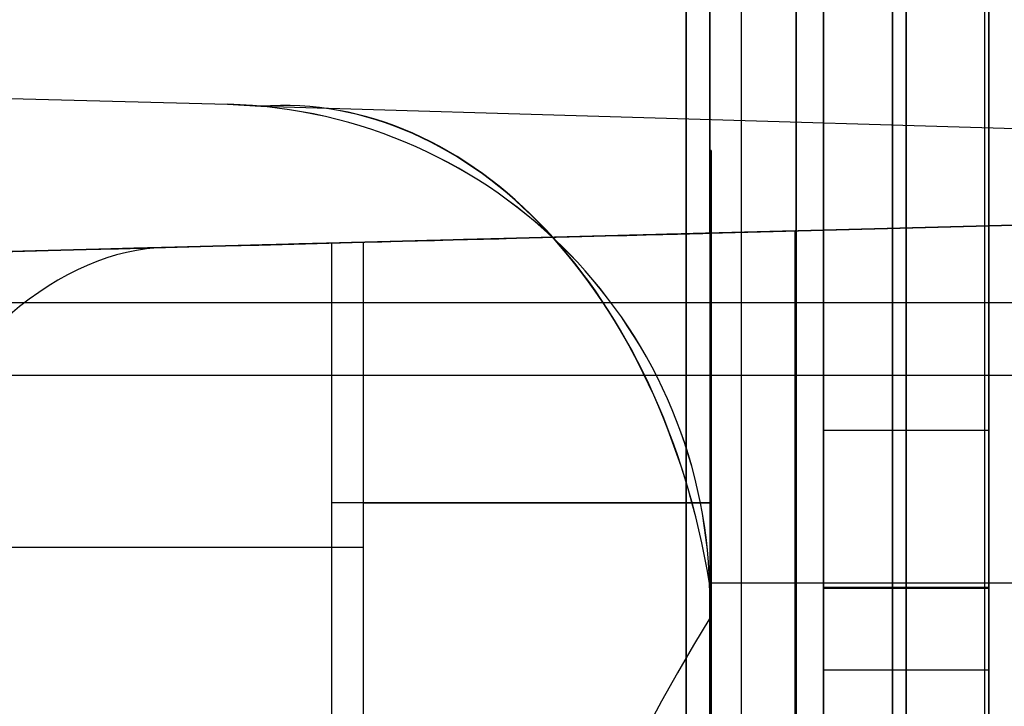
# Model space of a CAD drawing. Extents: x -8 to 8, y 0 to 107.
# Tile 172 of 256: x 4.57 to 6.36, y 19.68 to 20.92. Entities that reach past the tile are written whole.
import ezdxf

# ---------------------------------------------------------------- set-up
doc = ezdxf.new("R2010")
doc.units = 0
doc.layers.add('COUPLER_CASE', color=7, linetype='CONTINUOUS')
doc.layers.add('COUPLER_PCB', color=7, linetype='CONTINUOUS')

msp = doc.modelspace()

# ---------------------------------------------------------------- linework, layer by layer
at = {"layer": 'COUPLER_CASE', "color": 9}
for p, q in [((5.8272, 39.6016, 52.5905), (5.8272, 20.5351, 52.5905)), ((5.8272, 20.5351, 97.0905), (5.8272, 39.6016, 97.0905)), ((6.3272, 16.1953, 140.4641), (6.3272, 24.3581, 140.4641)), ((5.8272, 24.345, 140.451), (5.8272, 16.1822, 140.451)), ((6.3272, 20.5481, 10.5446), (6.3272, 23.6583, 10.5446)), ((5.8272, 20.5351, 10.5577), (5.8272, 23.6452, 10.5577)), ((-0.0178, 20.8994, 145.7131), (4.9507, 20.7693, 145.583)), ((0.5734, 20.8839, 144.3976), (4.9507, 20.7693, 144.3976)), ((0.9822, 20.8732, 143.186), (4.9507, 20.7693, 143.0821)), ((4.9507, 20.7693, 145.583), (5.011, 20.7657, 145.5814)), ((4.9507, 20.7693, 143.0821), (4.9507, 20.7693, 145.583)), ((5.011, 20.7657, 145.5814), (7.5481, 20.6913, 145.515)), ((5.8294, 20.6851, 29.1682), (5.8272, 20.685, 29.1682)), ((5.8272, 20.685, 10.675), (5.8272, 20.5351, 10.675)), ((5.8272, 20.685, 47.6614), (5.8272, 20.685, 10.675)), ((5.8272, 20.5351, 47.6614), (5.8272, 20.685, 47.6614)), ((5.8283, 20.685, 47.6419), (5.8283, 20.685, 10.6945)), ((5.8294, 20.6851, 10.7416), (5.8294, 19.406, 10.7416)), ((5.8294, 19.406, 47.5948), (5.8294, 20.6851, 47.5948)), ((5.8294, 20.6851, 10.7416), (5.8294, 20.6851, 47.5948)), ((5.8294, 19.406, 29.1682), (5.8294, 20.6851, 29.1682)), ((6.9272, 20.5639, 74.9959), (0.9822, 20.4082, 74.9959)), ((6.8272, 20.5612, 8.3635), (0.9822, 20.4082, 8.2104)), ((6.8272, 20.5612, 9.4427), (3.926, 20.4853, 9.4427)), ((6.9272, 20.5639, 97.0617), (5.8272, 20.5351, 97.0905)), ((5.8272, 20.5351, 52.5905), (6.9272, 20.5639, 52.6193)), ((6.8272, 20.5612, 10.5315), (5.8272, 20.5351, 10.5577)), ((0.9822, 20.4082, 70.5414), (5.9822, 20.5391, 70.4105)), ((5.9822, 20.5391, 79.4105), (0.9822, 20.4082, 79.2795)), ((0.9822, 20.4082, 96.0414), (5.9822, 20.5391, 95.9105)), ((5.9822, 20.5391, 53.9105), (0.9822, 20.4082, 53.7795)), ((5.8272, 20.5351, 10.675), (5.8272, 20.5351, 10.5577)), ((5.8272, 20.5351, 52.5905), (5.8272, 20.5351, 47.6614)), ((5.8272, 20.5351, 102.3304), (5.8272, 20.5351, 97.0905)), ((5.9822, 20.5391, 70.4105), (5.9822, 20.5391, 53.9105)), ((5.9822, 20.5391, 95.9105), (5.9822, 20.5391, 79.4105)), ((5.9822, 17.5381, 79.4105), (5.9822, 20.5391, 79.4105)), ((5.9822, 20.5391, 95.9105), (5.9822, 17.5381, 95.9105)), ((5.9822, 17.5381, 53.9105), (5.9822, 20.5391, 53.9105)), ((5.9822, 20.5391, 70.4105), (5.9822, 17.5381, 70.4105)), ((5.9822, 17.5381, 87.6605), (5.9822, 20.5391, 87.6605)), ((5.9822, 17.5381, 62.1605), (5.9822, 20.5391, 62.1605)), ((5.14, 19.412, 9.7911), (5.14, 20.5171, 9.7911)), ((5.1978, 19.4115, 48.5244), (5.1978, 20.5186, 48.5244)), ((7.5481, 20.4085, 5.8815), (-0.0178, 20.4085, 5.6834)), ((6.8272, 20.2767, 140.4772), (5.8272, 20.2767, 140.451)), ((5.8294, 20.0455, 47.5948), (5.8294, 20.0455, 10.7416)), ((8.3142, 19.8994, 144.8589), (5.8267, 19.8994, 144.7938)), ((5.8272, 19.8696, 144.7938), (5.8272, 19.0803, 144.7938)), ((5.8272, 19.8696, 143.0592), (5.8272, 19.8696, 144.7938)), ((5.8272, 19.0803, 143.0592), (5.8272, 19.8696, 143.0592)), ((5.8272, 19.8696, 143.9265), (5.8272, 19.0803, 143.9265))]:
    msp.add_line(p, q, dxfattribs=at)
at = {"layer": 'COUPLER_CASE', "color": 9, "extrusion": (0.703964, 0.017242, 0.710027)}
msp.add_arc((19.5368, 98.5579, 107.2523), 1.1006, 281.2072, 2.0259, dxfattribs=at)
at = {"layer": 'COUPLER_CASE', "color": 9, "extrusion": (0.703934, 0.017186, 0.710057)}
msp.add_arc((19.5347, 98.5564, 107.2555), 1.1031, 281.3229, 1.9166, dxfattribs=at)
at = {"layer": 'COUPLER_CASE', "color": 9, "extrusion": (0.026177, -7.84067e-14, 0.999657)}
msp.add_arc((19.8694, -1.1802, 143.1627), 0.9001, 270.0095, 358.5102, dxfattribs=at)
at = {"layer": 'COUPLER_CASE', "color": 9}
msp.add_arc((4.9272, 19.8696, 144.3211), 0.9, 0, 88.5, dxfattribs=at)
at = {"layer": 'COUPLER_CASE', "color": 9, "extrusion": (-0.026177, 0.999657, -1.43556e-12)}
msp.add_arc((-5.3692, 10.7416, 20.5254), 0.9997, 180, 183.8218, dxfattribs=at)
at = {"layer": 'COUPLER_CASE', "color": 9, "extrusion": (-0.026177, 0.999657, 7.17886e-14)}
msp.add_arc((-5.3692, 47.5948, 20.5254), 0.9997, 176.1782, 180, dxfattribs=at)
at = {"layer": 'COUPLER_CASE', "color": 9, "extrusion": (1, -2.04191e-07, -1.46266e-07)}
msp.add_arc((11.4369, 102.4033, 5.8272), 9.0984, 359.54081, 71.52205, dxfattribs=at)
at = {"layer": 'COUPLER_CASE', "color": 9, "extrusion": (1, 2.12391e-10, -2.97415e-10)}
msp.add_arc((11.4362, 102.4028, 5.8272), 9.0991, 359.54402, 71.51884, dxfattribs=at)
at = {"layer": 'COUPLER_CASE', "color": 9, "extrusion": (-0.026177, 0.999657, 2.84672e-13)}
msp.add_arc((-0.1244, 127.3443, 20.3755), 25.78, 255.99651, 266.90565, dxfattribs=at)
at = {"layer": 'COUPLER_CASE', "color": 9, "extrusion": (-0.026177, 0.999657, -1.12062e-14)}
msp.add_arc((-5.3649, 10.7418, 20.3755), 1.0001, 183.8273, 251.9191, dxfattribs=at)
at = {"layer": 'COUPLER_CASE', "color": 9, "extrusion": (-0.026177, 0.999657, 4.67423e-14)}
msp.add_arc((-5.3649, 47.5946, 20.3755), 1, 111.6074, 176.1733, dxfattribs=at)
at = {"layer": 'COUPLER_CASE', "color": 9, "extrusion": (-0.026177, 0.999657, 8.92351e-14)}
msp.add_arc((-0.3308, 34.8885, 20.3755), 14.6671, 94.6353, 111.61298, dxfattribs=at)
at = {"layer": 'COUPLER_CASE', "color": 9, "extrusion": (-0.026177, 0.999657, -2.15722e-13)}
msp.add_arc((-0.2745, 26.3272, 20.3755), 17.3957, 251.91276, 265.90726, dxfattribs=at)
at = {"layer": 'COUPLER_CASE', "color": 9, "extrusion": (0.978705, 0.025628, 0.203668)}
msp.add_arc((11.6255, 98.8698, 26.0577), 8.75, 0.00005, 72.65326, dxfattribs=at)
at = {"layer": 'COUPLER_CASE', "color": 9, "extrusion": (0, 1, 0)}
for centre, radius, start, end in [((-4.8294, 10.7416, 20.0455), 1, 180, 251.9068), ((-4.8294, 47.5948, 20.0455), 1, 111.6199, 180), ((0.2028, 34.8977, 19.965), 14.6579, 94.63705, 111.61992), ((0.259, 26.316, 19.9645), 17.3845, 251.90683, 265.90576)]:
    msp.add_arc(centre, radius, start, end, dxfattribs=at)
at = {"layer": 'COUPLER_CASE', "color": 9, "extrusion": (-0.026177, -1.6924e-12, 0.999657)}
msp.add_arc((-19.8696, 8.7157, 144.5916), 0.8997, 90, 91.898, dxfattribs=at)
at = {"layer": 'COUPLER_CASE', "color": 9, "extrusion": (0.960193, 0.025144, 0.278204)}
msp.add_arc((11.6255, 96.5023, 35.5486), 8.75, 23.05977, 72.85473, dxfattribs=at)
at = {"layer": 'COUPLER_PCB', "color": 254}
for p, q in [((5.784, 37.8017, 79.9105), (5.784, 18.2517, 79.9105)), ((5.784, 18.2517, 95.4105), (5.784, 37.8017, 95.4105)), ((5.784, 37.8017, 54.4105), (5.784, 18.2517, 54.4105)), ((5.784, 18.2517, 69.9105), (5.784, 37.8017, 69.9105)), ((5.884, 37.8017, 95.3105), (5.884, 18.2517, 95.3105)), ((5.884, 37.8017, 80.0105), (5.884, 18.2517, 80.0105)), ((5.884, 37.8017, 69.8105), (5.884, 18.2517, 69.8105)), ((5.884, 37.8017, 54.5105), (5.884, 18.2517, 54.5105)), ((5.984, 18.2517, 80.1105), (5.984, 37.8017, 80.1105)), ((5.984, 37.8017, 95.2105), (5.984, 18.2517, 95.2105)), ((5.984, 18.2517, 54.6105), (5.984, 37.8017, 54.6105)), ((5.984, 37.8017, 69.7105), (5.984, 18.2517, 69.7105)), ((5.984, 24.9017, 84.5105), (5.984, 19.6417, 84.5105)), ((5.984, 19.6417, 90.8105), (5.984, 24.9017, 90.8105)), ((5.984, 24.9017, 59.0105), (5.984, 19.6417, 59.0105)), ((5.984, 19.6417, 65.3105), (5.984, 24.9017, 65.3105)), ((6.034, 19.8903, 90.8605), (6.034, 23.7017, 90.8605)), ((6.034, 23.7017, 84.4605), (6.034, 19.8903, 84.4605)), ((6.034, 19.8903, 65.3605), (6.034, 23.7017, 65.3605)), ((6.034, 23.7017, 58.9605), (6.034, 19.8903, 58.9605)), ((6.184, 23.7017, 90.8605), (6.184, 19.8903, 90.8605)), ((6.184, 19.8903, 84.4605), (6.184, 23.7017, 84.4605)), ((6.184, 23.7017, 65.3605), (6.184, 19.8903, 65.3605)), ((6.184, 19.8903, 58.9605), (6.184, 23.7017, 58.9605)), ((6.334, 23.7017, 90.8605), (6.334, 19.8903, 90.8605)), ((6.334, 19.8903, 84.4605), (6.334, 23.7017, 84.4605)), ((6.334, 23.7017, 65.3605), (6.334, 19.8903, 65.3605)), ((6.334, 19.8903, 58.9605), (6.334, 23.7017, 58.9605)), ((6.034, 19.0174, 94.187), (6.034, 22.8752, 93.9848)), ((6.034, 22.8752, 92.0861), (6.034, 19.0174, 91.8839)), ((6.034, 22.8752, 81.3361), (6.034, 19.0174, 81.1339)), ((6.034, 19.0174, 83.437), (6.034, 22.8752, 83.2348)), ((6.034, 19.0174, 68.687), (6.034, 22.8752, 68.4848)), ((6.034, 22.8752, 66.5861), (6.034, 19.0174, 66.3839)), ((6.034, 22.8752, 55.8361), (6.034, 19.0174, 55.6339)), ((6.034, 19.0174, 57.937), (6.034, 22.8752, 57.7348)), ((6.184, 22.8752, 93.9848), (6.184, 19.0174, 94.187)), ((6.184, 19.0174, 91.8839), (6.184, 22.8752, 92.0861)), ((6.184, 19.0174, 81.1339), (6.184, 22.8752, 81.3361)), ((6.184, 22.8752, 83.2348), (6.184, 19.0174, 83.437)), ((6.184, 22.8752, 68.4848), (6.184, 19.0174, 68.687)), ((6.184, 19.0174, 66.3839), (6.184, 22.8752, 66.5861)), ((6.184, 19.0174, 55.6339), (6.184, 22.8752, 55.8361)), ((6.184, 22.8752, 57.7348), (6.184, 19.0174, 57.937)), ((6.334, 22.8752, 93.9848), (6.334, 19.0174, 94.187)), ((6.334, 19.0174, 91.8839), (6.334, 22.8752, 92.0861)), ((6.334, 19.0174, 81.1339), (6.334, 22.8752, 81.3361)), ((6.334, 22.8752, 83.2348), (6.334, 19.0174, 83.437)), ((6.334, 22.8752, 68.4848), (6.334, 19.0174, 68.687)), ((6.334, 19.0174, 66.3839), (6.334, 22.8752, 66.5861)), ((6.334, 19.0174, 55.6339), (6.334, 22.8752, 55.8361)), ((6.334, 22.8752, 57.7348), (6.334, 19.0174, 57.937)), ((6.034, 22.6517, 95.4105), (6.034, 18.0517, 95.4105)), ((6.034, 18.0517, 79.9105), (6.034, 22.6517, 79.9105)), ((6.034, 22.6517, 69.9105), (6.034, 18.0517, 69.9105)), ((6.034, 18.0517, 54.4105), (6.034, 22.6517, 54.4105)), ((6.159, 17.7486, 95.4105), (6.159, 22.6517, 95.4105)), ((6.159, 22.6517, 79.9105), (6.159, 17.7486, 79.9105)), ((6.159, 17.7486, 69.9105), (6.159, 22.6517, 69.9105)), ((6.159, 22.6517, 54.4105), (6.159, 17.7486, 54.4105)), ((6.334, 18.0517, 95.4105), (6.334, 22.6517, 95.4105)), ((6.334, 22.6517, 79.9105), (6.334, 18.0517, 79.9105)), ((6.334, 18.0517, 69.9105), (6.334, 22.6517, 69.9105)), ((6.334, 22.6517, 54.4105), (6.334, 18.0517, 54.4105)), ((5.984, 18.0517, 79.8605), (5.984, 22.3517, 79.8605)), ((5.984, 22.3517, 79.5605), (5.984, 18.0517, 79.5605)), ((5.984, 18.0517, 95.7605), (5.984, 22.3517, 95.7605)), ((5.984, 22.3517, 95.4605), (5.984, 18.0517, 95.4605)), ((5.984, 17.7489, 79.7355), (5.984, 22.3517, 79.7355)), ((5.984, 17.7489, 95.5855), (5.984, 22.3517, 95.5855)), ((5.984, 18.0517, 54.3605), (5.984, 22.3517, 54.3605)), ((5.984, 22.3517, 54.0605), (5.984, 18.0517, 54.0605)), ((5.984, 18.0517, 70.2605), (5.984, 22.3517, 70.2605)), ((5.984, 22.3517, 69.9605), (5.984, 18.0517, 69.9605)), ((5.984, 17.7489, 54.2355), (5.984, 22.3517, 54.2355)), ((5.984, 17.7489, 70.0855), (5.984, 22.3517, 70.0855)), ((5.984, 20.2767, 79.8605), (3.3452, 20.2767, 79.8605)), ((5.984, 20.2767, 79.5605), (3.3452, 20.2767, 79.5605)), ((5.984, 20.2767, 95.7605), (3.3452, 20.2767, 95.7605)), ((5.984, 20.2767, 95.4605), (3.3452, 20.2767, 95.4605)), ((5.984, 20.2767, 54.3605), (3.3452, 20.2767, 54.3605)), ((5.984, 20.2767, 54.0605), (3.3452, 20.2767, 54.0605)), ((5.984, 20.2767, 70.2605), (3.3452, 20.2767, 70.2605)), ((5.984, 20.2767, 69.9605), (3.3452, 20.2767, 69.9605)), ((6.334, 20.1767, 95.4105), (6.034, 20.1767, 95.4105)), ((6.334, 20.1767, 79.9105), (6.034, 20.1767, 79.9105)), ((6.334, 20.1767, 69.9105), (6.034, 20.1767, 69.9105)), ((6.334, 20.1767, 54.4105), (6.034, 20.1767, 54.4105)), ((5.984, 20.0267, 79.5605), (5.984, 20.0267, 79.8605)), ((5.984, 20.0267, 95.4605), (5.984, 20.0267, 95.7605)), ((5.984, 20.0267, 54.0605), (5.984, 20.0267, 54.3605)), ((5.984, 20.0267, 69.9605), (5.984, 20.0267, 70.2605)), ((6.334, 19.8917, 91.1812), (6.034, 19.8917, 91.1812)), ((6.334, 19.8917, 84.1397), (6.034, 19.8917, 84.1397)), ((6.334, 19.8917, 65.6812), (6.034, 19.8917, 65.6812)), ((6.334, 19.8917, 58.6397), (6.034, 19.8917, 58.6397)), ((6.334, 19.8903, 91.1605), (6.034, 19.8903, 91.1605)), ((6.034, 19.8903, 91.1605), (6.034, 19.8903, 90.8605)), ((6.034, 19.8903, 90.8605), (6.334, 19.8903, 90.8605)), ((6.034, 19.8903, 84.4605), (6.334, 19.8903, 84.4605)), ((6.034, 19.8903, 84.4605), (6.034, 19.8903, 84.1605)), ((6.034, 19.8903, 84.1605), (6.334, 19.8903, 84.1605)), ((6.334, 19.8903, 91.0105), (6.034, 19.8903, 91.0105)), ((6.334, 19.8903, 84.3105), (6.034, 19.8903, 84.3105)), ((6.334, 19.8903, 65.6605), (6.034, 19.8903, 65.6605)), ((6.034, 19.8903, 65.6605), (6.034, 19.8903, 65.3605)), ((6.034, 19.8903, 65.3605), (6.334, 19.8903, 65.3605)), ((6.034, 19.8903, 58.9605), (6.334, 19.8903, 58.9605)), ((6.034, 19.8903, 58.9605), (6.034, 19.8903, 58.6605)), ((6.034, 19.8903, 58.6605), (6.334, 19.8903, 58.6605)), ((6.334, 19.8903, 65.5105), (6.034, 19.8903, 65.5105)), ((6.334, 19.8903, 58.8105), (6.034, 19.8903, 58.8105)), ((6.184, 19.8903, 90.8605), (6.184, 19.8903, 91.1605)), ((6.184, 19.8903, 84.1605), (6.184, 19.8903, 84.4605)), ((6.184, 19.8903, 65.3605), (6.184, 19.8903, 65.6605)), ((6.184, 19.8903, 58.6605), (6.184, 19.8903, 58.9605)), ((6.334, 19.8903, 90.8605), (6.334, 19.8903, 91.1605)), ((6.334, 19.8903, 84.1605), (6.334, 19.8903, 84.4605)), ((6.334, 19.8903, 65.3605), (6.334, 19.8903, 65.6605)), ((6.334, 19.8903, 58.6605), (6.334, 19.8903, 58.9605)), ((6.034, 19.7417, 91.3312), (6.334, 19.7417, 91.3312)), ((6.034, 19.7417, 83.9897), (6.334, 19.7417, 83.9897)), ((6.034, 19.7417, 65.8312), (6.334, 19.7417, 65.8312)), ((6.034, 19.7417, 58.4897), (6.334, 19.7417, 58.4897))]:
    msp.add_line(p, q, dxfattribs=at)
at = {"layer": 'COUPLER_PCB', "color": 254, "extrusion": (1, -4.37114e-08, -1.86342e-15)}
for centre in [(19.7417, 84.1397, 6.034), (19.7417, 58.6397, 6.034)]:
    msp.add_arc(centre, 0.15, 180.0009, 360, dxfattribs=at)
at = {"layer": 'COUPLER_PCB', "color": 254, "extrusion": (1, -4.37399e-08, -1.66505e-12)}
for centre in [(19.7417, 84.1397, 6.034), (19.7417, 58.6397, 6.034)]:
    msp.add_arc(centre, 0.15, 0, 7.9371, dxfattribs=at)
at = {"layer": 'COUPLER_PCB', "color": 254, "extrusion": (1, -4.36931e-08, -1.33093e-12)}
for centre in [(19.7417, 91.1812, 6.034), (19.7417, 65.6812, 6.034)]:
    msp.add_arc(centre, 0.15, 352.063, 0, dxfattribs=at)
at = {"layer": 'COUPLER_PCB', "color": 254, "extrusion": (1, -4.37114e-08, -2.62797e-15)}
for centre in [(19.7417, 91.1812, 6.034), (19.7417, 65.6812, 6.034)]:
    msp.add_arc(centre, 0.15, 359.9999, 179.9996, dxfattribs=at)
at = {"layer": 'COUPLER_PCB', "color": 254, "extrusion": (1, -4.37114e-08, 0)}
for centre, start, end in [((19.7417, 91.1812, 6.184), 0, 179.9997), ((19.7417, 84.1397, 6.184), 0, 7.9371), ((19.7417, 91.1812, 6.184), 352.063, 0), ((19.7417, 84.1397, 6.184), 180.0002, 0), ((19.7417, 65.6812, 6.184), 0, 179.9997), ((19.7417, 58.6397, 6.184), 0, 7.9371), ((19.7417, 65.6812, 6.184), 352.063, 0), ((19.7417, 58.6397, 6.184), 180.0002, 0)]:
    msp.add_arc(centre, 0.15, start, end, dxfattribs=at)
at = {"layer": 'COUPLER_PCB', "color": 254, "extrusion": (1, -4.37436e-08, -1.86483e-15)}
for centre in [(19.7417, 91.1812, 6.334), (19.7417, 65.6812, 6.334)]:
    msp.add_arc(centre, 0.15, 0, 180.0001, dxfattribs=at)
at = {"layer": 'COUPLER_PCB', "color": 254, "extrusion": (1, -4.3698e-08, -9.88068e-13)}
for centre in [(19.7417, 91.1812, 6.334), (19.7417, 65.6812, 6.334)]:
    msp.add_arc(centre, 0.15, 352.063, 0, dxfattribs=at)
at = {"layer": 'COUPLER_PCB', "color": 254, "extrusion": (1, -4.37411e-08, -2.47677e-12)}
for centre in [(19.7417, 84.1397, 6.334), (19.7417, 58.6397, 6.334)]:
    msp.add_arc(centre, 0.15, 0, 7.937, dxfattribs=at)
at = {"layer": 'COUPLER_PCB', "color": 254, "extrusion": (1, -4.37187e-08, -1.86374e-15)}
for centre in [(19.7417, 84.1397, 6.334), (19.7417, 58.6397, 6.334)]:
    msp.add_arc(centre, 0.15, 179.9998, 0, dxfattribs=at)

doc.saveas('drawing.dxf')
